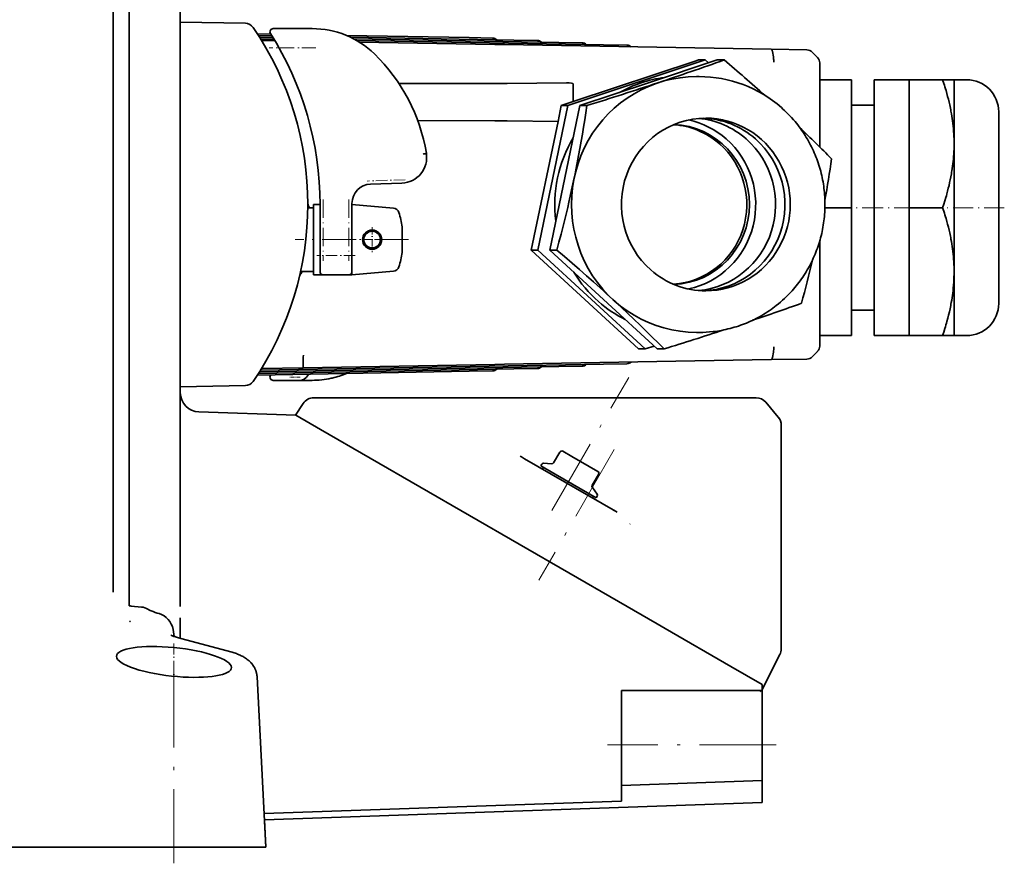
# Model space of a CAD drawing. Extents: x -672 to 7836, y -4841 to 1047.
# Tile 9 of 80: x 36 to 190, y -3 to 129. Entities that reach past the tile are written whole.
import ezdxf

# ---------------------------------------------------------------- set-up
doc = ezdxf.new("R2010")
doc.units = 0
doc.linetypes.add('DASHDOT', pattern=[18.5, 12, -3, 0.5, -3])

msp = doc.modelspace()

# ---------------------------------------------------------------- linework, layer by layer
at = {"color": 7, "lineweight": 35}
for p, q in [((53, 141.341507), (53, 37.763371)), ((53, 141.341507), (53, 37.763371)), ((53, 141.341507), (53, 37.763371)), ((61, 137), (61, 37.667164)), ((61, 137), (61, 37.667164)), ((61, 137), (61, 37.667164)), ((50.5, 133.831421), (50.5, 40.082726)), ((53, 41.28167), (53, 133.942398)), ((71.17263, 128.822433), (61, 129)), ((71.17263, 128.822433), (61, 129)), ((71.17263, 128.822433), (61, 129)), ((81.608231, 128), (75.526108, 128)), ((81.608231, 128), (75.526108, 128)), ((81.608231, 128), (75.526108, 128)), ((75.171326, 127.125389), (73.055557, 127.162323)), ((75.171326, 127.125389), (73.055557, 127.162323)), ((75.171326, 127.125389), (73.055557, 127.162323)), ((73.218437, 126.909477), (75.329224, 126.872635)), ((73.218437, 126.909477), (75.329224, 126.872635)), ((73.218437, 126.909477), (75.329224, 126.872635)), ((75.485085, 126.619919), (73.379112, 126.656677)), ((75.485085, 126.619919), (73.379112, 126.656677)), ((75.485085, 126.619919), (73.379112, 126.656677)), ((75.63887, 126.367233), (73.537598, 126.403908)), ((75.63887, 126.367233), (73.537598, 126.403908)), ((75.63887, 126.367233), (73.537598, 126.403908)), ((106.18325, 126.584076), (87.002815, 126.918869)), ((106.18325, 126.584076), (87.002815, 126.918869)), ((106.18325, 126.584076), (87.002815, 126.918869)), ((87.587975, 126.658661), (113.18325, 126.211891)), ((87.587975, 126.658661), (113.18325, 126.211891)), ((87.587975, 126.658661), (113.18325, 126.211891)), ((120.18325, 125.839706), (88.108208, 126.399574)), ((120.18325, 125.839706), (88.108208, 126.399574)), ((120.18325, 125.839706), (88.108208, 126.399574)), ((109.843071, 126.520195), (106.18325, 126.584076)), ((109.843071, 126.520195), (106.18325, 126.584076)), ((109.843071, 126.520195), (106.18325, 126.584076)), ((75.791176, 126.114571), (73.693939, 126.151176)), ((75.791176, 126.114571), (73.693939, 126.151176)), ((75.791176, 126.114571), (73.693939, 126.151176)), ((127.18325, 125.467522), (88.578644, 126.141365)), ((127.18325, 125.467522), (88.578644, 126.141365)), ((127.18325, 125.467522), (88.578644, 126.141365)), ((110.204025, 125.513893), (89.009155, 125.88385)), ((110.204025, 125.513893), (89.009155, 125.88385)), ((110.204025, 125.513893), (89.009155, 125.88385)), ((111.726311, 125.48732), (110.204025, 125.513893)), ((111.726311, 125.48732), (110.204025, 125.513893)), ((111.726311, 125.48732), (110.204025, 125.513893)), ((153.409363, 124.759743), (111.726311, 125.48732)), ((153.409363, 124.759743), (111.726311, 125.48732)), ((153.409363, 124.759743), (111.726311, 125.48732)), ((113.18325, 126.211891), (116.843071, 126.14801)), ((113.18325, 126.211891), (116.843071, 126.14801)), ((113.18325, 126.211891), (116.843071, 126.14801)), ((123.843071, 125.775826), (120.18325, 125.839706)), ((123.843071, 125.775826), (120.18325, 125.839706)), ((123.843071, 125.775826), (120.18325, 125.839706)), ((130.843063, 125.403641), (127.18325, 125.467522)), ((130.843063, 125.403641), (127.18325, 125.467522)), ((130.843063, 125.403641), (127.18325, 125.467522)), ((159.009369, 124.661995), (153.409363, 124.759743)), ((159.009369, 124.661995), (153.409363, 124.759743)), ((159.009369, 124.661995), (153.409363, 124.759743)), ((153.757675, 123.603462), (153.604858, 124.405952)), ((153.757675, 123.603462), (153.604858, 124.405952)), ((153.757675, 123.603462), (153.604858, 124.405952)), ((153.757675, 123.603432), (153.760834, 123.585129)), ((153.757675, 123.603432), (153.760834, 123.585129)), ((153.757675, 123.603432), (153.760834, 123.585129)), ((160.655884, 123.477432), (159.844696, 124.302895)), ((160.655884, 123.477432), (159.844696, 124.302895)), ((160.655884, 123.477432), (159.844696, 124.302895)), ((160.655869, 123.477425), (160.676102, 123.456345)), ((160.655869, 123.477425), (160.676102, 123.456345)), ((160.655869, 123.477425), (160.676102, 123.456345)), ((143.111237, 123.089348), (121.627487, 115.952911)), ((141.706207, 122.967949), (122.465294, 116.57653)), ((144.982437, 123.089348), (134.24057, 119.521133)), ((142.071686, 123.089348), (141.706207, 122.967949)), ((143.111237, 123.089348), (142.071686, 123.089348)), ((143.607437, 122.632599), (143.111237, 123.089348)), ((146.07074, 123.089348), (144.982437, 123.089348)), ((161, 122.628677), (161, 122.636307)), ((161, 122.628677), (161, 122.636307)), ((161, 122.628677), (161, 122.636307)), ((161, 122.628685), (161, 109.48558)), ((161, 122.628685), (161, 109.48558)), ((161, 122.628685), (161, 109.48558)), ((142.156265, 120.5), (141.744751, 120.5)), ((110.213318, 119.403061), (95.21608, 119.389343)), ((110.213318, 119.403061), (95.21608, 119.389343)), ((110.213318, 119.403061), (95.21608, 119.389343)), ((112.117912, 119.414436), (121.386383, 119.517677)), ((112.117912, 119.414436), (121.386383, 119.517677)), ((112.117912, 119.414436), (121.386383, 119.517677)), ((121.386383, 119.517677), (121.440086, 119.518013)), ((121.386383, 119.517677), (121.440086, 119.518013)), ((121.386383, 119.517677), (121.440086, 119.518013)), ((122.465294, 119.318947), (122.465294, 116.57653)), ((122.465294, 119.318947), (122.465294, 116.57653)), ((122.465294, 119.318947), (122.465294, 116.57653)), ((134.24057, 119.521133), (123.498695, 115.952911)), ((166, 120), (161, 120)), ((166, 120), (166, 100)), ((169.5, 120), (169.5, 109.588509)), ((175, 120), (169.5, 120)), ((180.234406, 120), (175, 120)), ((175, 120), (175, 110)), ((182.020721, 120), (180.234406, 120)), ((182.020721, 120), (182.020721, 110)), ((184, 120), (182.020721, 120)), ((121.627487, 115.952911), (116.930901, 93.363556)), ((120.587929, 115.952911), (120.077301, 113.496902)), ((122.465294, 116.57653), (120.587929, 115.952911)), ((121.627487, 115.952911), (120.587929, 115.952911)), ((123.498695, 115.952911), (121.150398, 104.658234)), ((124.58699, 115.952911), (123.498695, 115.952911)), ((169.5, 116), (166, 116)), ((189, 115), (189, 107.191383)), ((110.213318, 113.596939), (98.135742, 113.607986)), ((110.213318, 113.596939), (98.135742, 113.607986)), ((110.213318, 113.596939), (98.135742, 113.607986)), ((112.117912, 113.585564), (120.077301, 113.496902)), ((112.117912, 113.585564), (120.077301, 113.496902)), ((112.117912, 113.585564), (120.077301, 113.496902)), ((120.077301, 113.496902), (115.891342, 93.363556)), ((169.5, 109.588509), (169.5, 80)), ((175, 110), (175, 100)), ((182.020721, 110), (182.017517, 109.591179)), ((182.020721, 110), (182.020721, 109.588509)), ((182.020721, 109.588509), (182.020721, 90.000008)), ((99.479698, 108.500084), (99.482689, 108.481567)), ((99.479698, 108.500084), (99.482689, 108.481567)), ((99.479698, 108.500084), (99.482689, 108.481567)), ((189, 107.191383), (189, 85)), ((95.672195, 103.854111), (90.74501, 103.682045)), ((95.672195, 103.854111), (90.74501, 103.682045)), ((95.672195, 103.854111), (90.74501, 103.682045)), ((121.150398, 104.658234), (118.802101, 93.363556)), ((82.849998, 100.5), (81.849998, 100.5)), ((81.849998, 100.5), (81.849998, 89.5)), ((82.849998, 100.5), (81.849998, 100.5)), ((81.849998, 100.5), (81.849998, 89.5)), ((82.849998, 100.5), (81.849998, 100.5)), ((81.849998, 100.5), (81.849998, 89.5)), ((82.849998, 100.5), (82.849998, 92.5)), ((82.849998, 100.5), (82.849998, 92.5)), ((82.849998, 100.5), (82.849998, 92.5)), ((87.849998, 100.5), (87.849998, 92.5)), ((94.326614, 99.933372), (87.849998, 100.5)), ((87.849998, 100.5), (87.849998, 92.5)), ((94.326614, 99.933372), (87.849998, 100.5)), ((87.849998, 100.5), (87.849998, 92.5)), ((94.326614, 99.933372), (87.849998, 100.5)), ((81.849998, 100), (80.941925, 100)), ((81.849998, 100), (80.941925, 100)), ((81.849998, 100), (80.941925, 100)), ((166, 100), (161.823105, 100)), ((166, 100), (166, 80)), ((175, 100), (175, 90)), ((180.234406, 100), (175, 100)), ((95.706406, 97), (95.706406, 95)), ((95.706406, 97), (95.706406, 95)), ((95.706406, 97), (95.706406, 95)), ((95.706406, 97), (95.706406, 95)), ((95.706406, 97), (95.706406, 95)), ((95.706406, 97), (95.706406, 95)), ((95.706406, 95), (95.706406, 93)), ((95.706406, 95), (95.706406, 93)), ((95.706406, 95), (95.706406, 93)), ((95.706406, 95), (95.706406, 93)), ((95.706406, 95), (95.706406, 93)), ((95.706406, 95), (95.706406, 93)), ((161, 94.753494), (161, 78.371315)), ((161, 94.753494), (161, 78.371315)), ((161, 94.751808), (161, 78.371315)), ((82.849998, 90), (82.849998, 92.5)), ((82.849998, 90), (82.849998, 92.5)), ((82.849998, 90), (82.849998, 92.5)), ((87.849998, 90), (87.849998, 92.5)), ((87.849998, 90), (87.849998, 92.5)), ((87.849998, 90), (87.849998, 92.5)), ((115.891342, 93.363556), (132.678497, 77.910652)), ((116.930901, 93.363556), (115.891342, 93.363556)), ((116.930901, 93.363556), (133.718063, 77.910652)), ((119.890396, 93.363556), (118.802101, 93.363556)), ((118.802101, 93.363556), (127.195686, 85.6371)), ((79.806259, 90), (80.449997, 90)), ((79.806259, 90), (80.449997, 90)), ((79.806259, 90), (80.449997, 90)), ((81.849998, 90), (80.449997, 90)), ((81.849998, 90), (80.449997, 90)), ((81.849998, 90), (80.449997, 90)), ((83.347832, 89.5), (81.849998, 89.5)), ((83.347832, 89.5), (81.849998, 89.5)), ((83.347832, 89.5), (81.849998, 89.5)), ((83.349998, 89.5), (87.349998, 89.5)), ((83.349998, 89.5), (87.349998, 89.5)), ((83.349998, 89.5), (87.349998, 89.5)), ((87.349998, 89.5), (87.849998, 89.5)), ((87.349998, 89.5), (87.849998, 89.5)), ((87.349998, 89.5), (87.849998, 89.5)), ((94.326614, 90.066628), (87.849998, 89.5)), ((94.326614, 90.066628), (87.849998, 89.5)), ((94.326614, 90.066628), (87.849998, 89.5)), ((87.849998, 90), (87.849998, 89.5)), ((87.849998, 90), (87.849998, 89.5)), ((87.849998, 90), (87.849998, 89.5)), ((175, 90), (175, 80)), ((182.020721, 90.000008), (182.020721, 80)), ((127.195686, 85.6371), (135.589264, 77.910652)), ((128.65538, 85.6371), (128.997849, 85.321228)), ((169.5, 84), (166, 84)), ((142.157852, 80.5), (141.746338, 80.5)), ((166, 80), (161, 80)), ((175, 80), (169.5, 80)), ((180.234406, 80), (175, 80)), ((180.234406, 80), (182.020721, 80)), ((184, 80), (182.020721, 80)), ((133.718063, 77.910652), (132.678497, 77.910652)), ((133.718063, 77.910652), (135.093063, 78.367393)), ((136.677551, 77.910652), (135.589264, 77.910652)), ((153.757675, 77.396538), (153.604858, 76.59404)), ((153.757675, 77.396538), (153.604858, 76.59404)), ((153.757675, 77.396538), (153.604858, 76.59404)), ((153.757675, 77.396568), (153.761002, 77.415817)), ((153.757675, 77.396568), (153.761002, 77.415817)), ((153.757675, 77.396568), (153.761002, 77.415817)), ((160.655884, 77.522568), (159.844696, 76.697105)), ((160.655884, 77.522568), (159.844696, 76.697105)), ((160.655884, 77.522568), (159.844696, 76.697105)), ((160.655899, 77.522598), (160.678665, 77.546402)), ((160.655899, 77.522598), (160.678665, 77.546402)), ((160.655899, 77.522598), (160.678665, 77.546402)), ((161, 78.363686), (161, 78.371315)), ((161, 78.363686), (161, 78.371315)), ((161, 78.363686), (161, 78.371315)), ((73.537598, 74.596092), (127.18325, 75.532478)), ((73.537598, 74.596092), (127.18325, 75.532478)), ((73.537598, 74.596092), (127.18325, 75.532478)), ((80.21225, 76.11525), (80.213463, 76.133224)), ((80.21225, 76.11525), (80.213463, 76.133224)), ((80.21225, 76.11525), (80.213463, 76.133224)), ((80.21225, 76.11525), (80.212303, 75.314636)), ((80.21225, 76.11525), (80.212303, 75.314636)), ((80.21225, 76.11525), (80.212303, 75.314636)), ((80.235687, 74.963005), (110.202721, 75.486084)), ((80.235687, 74.963005), (110.202721, 75.486084)), ((80.235687, 74.963005), (110.202721, 75.486084)), ((110.202721, 75.486084), (111.727516, 75.512695)), ((110.202721, 75.486084), (111.727516, 75.512695)), ((110.202721, 75.486084), (111.727516, 75.512695)), ((111.727516, 75.512695), (153.409363, 76.240257)), ((111.727516, 75.512695), (153.409363, 76.240257)), ((111.727516, 75.512695), (153.409363, 76.240257)), ((127.18325, 75.532478), (130.843063, 75.596359)), ((127.18325, 75.532478), (130.843063, 75.596359)), ((127.18325, 75.532478), (130.843063, 75.596359)), ((153.409363, 76.240257), (159.009369, 76.338005)), ((153.409363, 76.240257), (159.009369, 76.338005)), ((153.409363, 76.240257), (159.009369, 76.338005)), ((106.18325, 74.415924), (73.055557, 73.837677)), ((106.18325, 74.415924), (73.055557, 73.837677)), ((106.18325, 74.415924), (73.055557, 73.837677)), ((113.18325, 74.788109), (73.218437, 74.090523)), ((113.18325, 74.788109), (73.218437, 74.090523)), ((113.18325, 74.788109), (73.218437, 74.090523)), ((73.379112, 74.343323), (120.18325, 75.160294)), ((73.379112, 74.343323), (120.18325, 75.160294)), ((73.379112, 74.343323), (120.18325, 75.160294)), ((73.693939, 74.848824), (80.235687, 74.963005)), ((73.693939, 74.848824), (80.235687, 74.963005)), ((73.693939, 74.848824), (80.235687, 74.963005)), ((109.843071, 74.479805), (106.18325, 74.415924)), ((109.843071, 74.479805), (106.18325, 74.415924)), ((109.843071, 74.479805), (106.18325, 74.415924)), ((116.843071, 74.85199), (113.18325, 74.788109)), ((116.843071, 74.85199), (113.18325, 74.788109)), ((116.843071, 74.85199), (113.18325, 74.788109)), ((120.18325, 75.160294), (123.843071, 75.224174)), ((120.18325, 75.160294), (123.843071, 75.224174)), ((120.18325, 75.160294), (123.843071, 75.224174)), ((75.103569, 73.767326), (75.171227, 73.874565)), ((75.103569, 73.767326), (75.171227, 73.874565)), ((75.103569, 73.767326), (75.171227, 73.874565)), ((78.164391, 73), (75.526108, 73)), ((78.164391, 73), (75.526108, 73)), ((78.164391, 73), (75.526108, 73)), ((79.607353, 73), (78.164391, 73)), ((79.607353, 73), (78.164391, 73)), ((79.607353, 73), (78.164391, 73)), ((79.803711, 73), (79.607643, 73)), ((79.803711, 73), (79.607643, 73)), ((79.803711, 73), (79.607643, 73)), ((79.803688, 73), (79.944023, 73)), ((79.803688, 73), (79.944023, 73)), ((79.803688, 73), (79.944023, 73)), ((80.323647, 73), (79.944054, 73)), ((80.323647, 73), (79.944054, 73)), ((80.323647, 73), (79.944054, 73)), ((80.323692, 73), (80.642212, 73)), ((80.323692, 73), (80.642212, 73)), ((80.323692, 73), (80.642212, 73)), ((80.642212, 73), (80.746002, 73)), ((80.642212, 73), (80.746002, 73)), ((80.642212, 73), (80.746002, 73)), ((80.746002, 73), (81.608231, 73)), ((80.746002, 73), (81.608231, 73)), ((80.746002, 73), (81.608231, 73)), ((84.595039, 73.322319), (84.76947, 73.36158)), ((84.595039, 73.322319), (84.76947, 73.36158)), ((84.595039, 73.322319), (84.76947, 73.36158)), ((61, 72), (71.17263, 72.177567)), ((61, 72), (71.17263, 72.177567)), ((61, 72), (71.17263, 72.177567)), ((79.034554, 67.548012), (80.218964, 69.371834)), ((79.034554, 67.548012), (80.218964, 69.371834)), ((79.034554, 67.548012), (80.218964, 69.371834)), ((81.896301, 70.282555), (120.087784, 70.282555)), ((81.896301, 70.282555), (120.087784, 70.282555)), ((81.896301, 70.282555), (120.087784, 70.282555)), ((120.519394, 70.282555), (120.087784, 70.282555)), ((120.519394, 70.282555), (120.087784, 70.282555)), ((120.519394, 70.282555), (120.087784, 70.282555)), ((135.771423, 70.282555), (120.519394, 70.282555)), ((135.771423, 70.282555), (120.519394, 70.282555)), ((135.771423, 70.282555), (120.519394, 70.282555)), ((151.067368, 70.282555), (135.771423, 70.282555)), ((151.067368, 70.282555), (135.771423, 70.282555)), ((151.067368, 70.282555), (135.771423, 70.282555)), ((152.599472, 69.56813), (154.532089, 67.264923)), ((152.599472, 69.56813), (154.532089, 67.264923)), ((152.599472, 69.56813), (154.532089, 67.264923)), ((63.895302, 68.076683), (79.072342, 67.546692)), ((63.895302, 68.076683), (79.072342, 67.546692)), ((63.895302, 68.076683), (79.072342, 67.546692)), ((79.072342, 67.546692), (82.938965, 65.314293)), ((79.072342, 67.546692), (82.938965, 65.314293)), ((79.072342, 67.546692), (82.938965, 65.314293)), ((82.938965, 65.314293), (129.535309, 38.411884)), ((82.938965, 65.314293), (129.535309, 38.411884)), ((82.938965, 65.314293), (129.535309, 38.411884)), ((155, 55.649574), (155, 65.979317)), ((155, 55.649574), (155, 65.979317)), ((155, 55.649574), (155, 65.979317)), ((120.345184, 61.788868), (119.365471, 60.091965)), ((120.345184, 61.788868), (119.365471, 60.091965)), ((120.345184, 61.788868), (119.365471, 60.091965)), ((120.823288, 61.916977), (122.243408, 61.097073)), ((120.823288, 61.916977), (122.243408, 61.097073)), ((120.823288, 61.916977), (122.243408, 61.097073)), ((114.359276, 61.030178), (114.177826, 61.134937)), ((114.359276, 61.030178), (114.177826, 61.134937)), ((114.359276, 61.030178), (114.177826, 61.134937)), ((114.834915, 60.755566), (114.359268, 61.030182)), ((114.834915, 60.755566), (114.359268, 61.030182)), ((114.834915, 60.755566), (114.359268, 61.030182)), ((129.068634, 52.537724), (114.8349, 60.755573)), ((129.068634, 52.537724), (114.8349, 60.755573)), ((129.068634, 52.537724), (114.8349, 60.755573)), ((122.243408, 61.097073), (126.279251, 58.766979)), ((122.243408, 61.097073), (126.279251, 58.766979)), ((122.243408, 61.097073), (126.279251, 58.766979)), ((117.525581, 59.905182), (117.37114, 59.637684)), ((117.525581, 59.905182), (117.37114, 59.637684)), ((117.525581, 59.905182), (117.37114, 59.637684)), ((117.37114, 59.637684), (119.625298, 58.336246)), ((117.37114, 59.637684), (119.625298, 58.336246)), ((117.37114, 59.637684), (119.625298, 58.336246)), ((117.804153, 59.387684), (117.65416, 59.127876)), ((117.804153, 59.387684), (117.65416, 59.127876)), ((117.804153, 59.387684), (117.65416, 59.127876)), ((119.079521, 59.943104), (117.811539, 60.054039)), ((119.079521, 59.943104), (117.811539, 60.054039)), ((119.079521, 59.943104), (117.811539, 60.054039)), ((119.625298, 58.336246), (126.031395, 54.637684)), ((119.625298, 58.336246), (126.031395, 54.637684)), ((119.625298, 58.336246), (126.031395, 54.637684)), ((126.407356, 58.288868), (125.42765, 56.591965)), ((126.407356, 58.288868), (125.42765, 56.591965)), ((126.407356, 58.288868), (125.42765, 56.591965)), ((125.441711, 56.26989), (126.171776, 55.227253)), ((125.441711, 56.26989), (126.171776, 55.227253)), ((125.441711, 56.26989), (126.171776, 55.227253)), ((155, 55.64957), (155, 54.821552)), ((155, 55.64957), (155, 54.821552)), ((155, 55.64957), (155, 54.821552)), ((125.598381, 54.887684), (125.448387, 54.627876)), ((125.598381, 54.887684), (125.448387, 54.627876)), ((125.598381, 54.887684), (125.448387, 54.627876)), ((126.185837, 54.905182), (126.031395, 54.637684)), ((126.185837, 54.905182), (126.031395, 54.637684)), ((126.185837, 54.905182), (126.031395, 54.637684)), ((155, 54.821514), (155, 31.047188)), ((155, 54.821514), (155, 31.047188)), ((155, 54.821514), (155, 31.047188)), ((128.839783, 52.669849), (128.605835, 52.80492)), ((128.839783, 52.669849), (128.605835, 52.80492)), ((128.839783, 52.669849), (128.605835, 52.80492)), ((129.068634, 52.537724), (129.323334, 52.390675)), ((129.068634, 52.537724), (129.323334, 52.390675)), ((129.068634, 52.537724), (129.323334, 52.390675)), ((131.281189, 50.529232), (131.374283, 50.546932)), ((131.281189, 50.529232), (131.374283, 50.546932)), ((131.281189, 50.529232), (131.374283, 50.546932)), ((50.5, 39.908936), (50.5, 40.082726)), ((53, 37.763371), (53, 41.281666)), ((54.917862, 37.557606), (53.294289, 37.714222)), ((135.560333, 34.933338), (129.535309, 38.411884)), ((135.560333, 34.933338), (129.535309, 38.411884)), ((135.560333, 34.933338), (129.535309, 38.411884)), ((61, 35.849827), (61, 32.653854)), ((61, 35.849827), (61, 32.653854)), ((61, 35.849827), (61, 32.653854)), ((60.04697, 32.960491), (59.858269, 34.055595)), ((136.856262, 34.185131), (135.560303, 34.93335)), ((136.856262, 34.185131), (135.560303, 34.93335)), ((136.856262, 34.185131), (135.560303, 34.93335)), ((147.116318, 28.261486), (136.856262, 34.185123)), ((147.116318, 28.261486), (136.856262, 34.185123)), ((147.116318, 28.261486), (136.856262, 34.185123)), ((69.102402, 30.488436), (61.082607, 32.631565)), ((152, 24.679169), (154.782013, 30.139175)), ((152, 24.679169), (154.782013, 30.139175)), ((152, 24.679169), (154.782013, 30.139175)), ((147.115814, 28.261772), (152, 25.441887)), ((147.115814, 28.261772), (152, 25.441887)), ((147.115814, 28.261772), (152, 25.441887)), ((73.004417, 26.651674), (74.401169, 0)), ((152, 25.441887), (152, 24.5)), ((152, 25.441887), (152, 24.5)), ((152, 25.441887), (152, 24.5)), ((130, 24.5), (130, 14.714188)), ((130, 24.5), (152, 24.5)), ((130, 24.5), (130, 14.714188)), ((130, 24.5), (152, 24.5)), ((130, 24.5), (130, 14.714188)), ((130, 24.5), (152, 24.5)), ((151.845673, 24.376287), (151.631393, 24.5)), ((151.845673, 24.376287), (151.631393, 24.5)), ((151.845673, 24.376287), (151.631393, 24.5)), ((151.845673, 24.376287), (151.908707, 24.5)), ((151.845673, 24.376287), (151.908707, 24.5)), ((151.845673, 24.376287), (151.908707, 24.5)), ((152, 24.5), (152, 16)), ((152, 24.5), (152, 16)), ((152, 24.5), (152, 16)), ((152, 16), (152, 10.421061)), ((152, 16), (152, 10.421061)), ((152, 16), (152, 10.421061)), ((130, 14.714188), (130, 7.231743)), ((130, 14.714188), (130, 7.231743)), ((130, 14.714188), (130, 7.231743)), ((130, 9.643494), (152, 10.421065)), ((130, 9.643494), (152, 10.421065)), ((130, 9.643494), (152, 10.421065)), ((152, 10.421061), (152, 9.136433)), ((152, 10.421061), (152, 9.136433)), ((152, 10.421061), (152, 9.136433)), ((152, 7.000002), (152, 9.136433)), ((152, 7.000002), (152, 9.136433)), ((152, 7.000002), (152, 9.136433)), ((130, 7.231743), (74.12439, 5.28052)), ((130, 7.231743), (74.12439, 5.28052)), ((130, 7.231743), (74.12439, 5.28052)), ((152, 7), (74.176689, 4.28235)), ((152, 7), (74.176689, 4.28235)), ((152, 7), (74.176689, 4.28235)), ((74.176743, 4.282279), (74.401169, 0)), ((59.213985, 0), (32.773529, 0)), ((74.185486, 0), (59.213985, 0)), ((74.187485, 0), (74.185486, 0)), ((74.187485, 0), (74.395271, 0)), ((74.401169, 0), (74.395271, 0))]:
    msp.add_line(p, q, dxfattribs=at)
at = {"color": 7, "linetype": 'DASHDOT', "lineweight": 13, "ltscale": 0.182464}
msp.add_line((82.216446, 125), (74.917892, 125), dxfattribs=at)
at = {"color": 7, "linetype": 'DASHDOT', "lineweight": 13, "ltscale": 0.148952}
msp.add_line((96.168381, 104.371742), (90.213928, 104.163803), dxfattribs=at)
at = {"color": 7, "linetype": 'DASHDOT', "lineweight": 13, "ltscale": 0.240015}
for p, q in [((83.349998, 101.300049), (83.349998, 91.699448)), ((87.349998, 101.300049), (87.349998, 91.699448))]:
    msp.add_line(p, q, dxfattribs=at)
at = {"color": 7, "linetype": 'DASHDOT', "lineweight": 13, "ltscale": 0.270015}
msp.add_line((175.900055, 100), (165.099457, 100), dxfattribs=at)
at = {"color": 7, "linetype": 'DASHDOT', "lineweight": 13, "ltscale": 0.262983}
msp.add_line((189.876617, 100), (179.357285, 100), dxfattribs=at)
at = {"color": 7, "linetype": 'DASHDOT', "lineweight": 13, "ltscale": 0.0975}
for p, q in [((91, 96.949997), (91, 93.050003)), ((92.949997, 95), (89.050003, 95))]:
    msp.add_line(p, q, dxfattribs=at)
at = {"color": 7, "linetype": 'DASHDOT', "lineweight": 13, "ltscale": 0.442275}
msp.add_line((96.66674, 95), (78.975754, 95), dxfattribs=at)
at = {"color": 7, "linetype": 'DASHDOT', "lineweight": 13, "ltscale": 0.013251}
msp.add_line((79.591011, 95), (80.121071, 95), dxfattribs=at)
at = {"color": 7, "linetype": 'DASHDOT', "lineweight": 13, "ltscale": 0.150015}
msp.add_line((88.350052, 92.5), (82.349434, 92.5), dxfattribs=at)
at = {"color": 7, "linetype": 'DASHDOT', "lineweight": 13, "ltscale": 0.043304}
msp.add_line((79.751701, 73.5), (78.019547, 73.5), dxfattribs=at)
at = {"color": 7, "linetype": 'DASHDOT', "lineweight": 13}
for p, q in [((119.096794, 52.626598), (131.132217, 73.472565)), ((128.870041, 62.183884), (117.083153, 41.76841)), ((60, 27.576504), (60, -2.5075)), ((154.200043, 16), (127.799454, 16))]:
    msp.add_line(p, q, dxfattribs=at)
at = {"color": 7, "linetype": 'DASHDOT', "lineweight": 13, "ltscale": 0.144693}
msp.add_line((60, 31.872568), (60, 26.084864), dxfattribs=at)
at = {"color": 7, "lineweight": 35}
for points in [[(153.604858, 124.405952), (153.595261, 124.448593), (153.572968, 124.528305), (153.546158, 124.604736), (153.531525, 124.638199), (153.516266, 124.668053), (153.490952, 124.707268), (153.477814, 124.722977), (153.464432, 124.735977), (153.446259, 124.748962), (153.427872, 124.756889), (153.409363, 124.759743)], [(153.604858, 124.405952), (153.595261, 124.448593), (153.572968, 124.528305), (153.546158, 124.604736), (153.531525, 124.638199), (153.516266, 124.668053), (153.490952, 124.707268), (153.477814, 124.722977), (153.464432, 124.735977), (153.446259, 124.748962), (153.427872, 124.756889), (153.409363, 124.759743)], [(153.604858, 124.405952), (153.595261, 124.448593), (153.572968, 124.528305), (153.546158, 124.604736), (153.531525, 124.638199), (153.516266, 124.668053), (153.490952, 124.707268), (153.477814, 124.722977), (153.464432, 124.735977), (153.446259, 124.748962), (153.427872, 124.756889), (153.409363, 124.759743)], [(153.760834, 123.585129), (153.77739, 123.473724), (153.79068, 123.354172), (153.800522, 123.228416), (153.805664, 123.131111), (153.80896, 123.031929), (153.810593, 122.894936), (153.809113, 122.756691)], [(153.760834, 123.585129), (153.77739, 123.473724), (153.79068, 123.354172), (153.800522, 123.228416), (153.805664, 123.131111), (153.80896, 123.031929), (153.810593, 122.894936), (153.809113, 122.756691)], [(153.760834, 123.585129), (153.77739, 123.473724), (153.79068, 123.354172), (153.800522, 123.228416), (153.805664, 123.131111), (153.80896, 123.031929), (153.810593, 122.894936), (153.809113, 122.756691)], [(180.234406, 120), (180.418625, 119.435165), (180.508057, 119.151436), (180.595306, 118.867836), (180.679443, 118.587349), (180.761368, 118.30703), (180.888351, 117.856529), (181.009308, 117.40654), (181.124054, 116.9571), (181.232468, 116.508263), (181.334366, 116.060059), (181.388687, 115.808632), (181.440903, 115.557419), (181.490067, 115.311035), (181.537155, 115.064865), (181.604462, 114.692551), (181.66687, 114.320709), (181.724365, 113.949333), (181.776871, 113.5784), (181.829315, 113.16674), (181.875504, 112.755554), (181.91539, 112.344803), (181.948929, 111.934433), (181.976089, 111.524384), (181.996841, 111.114586), (182.010101, 110.742966), (182.018066, 110.37146), (182.020721, 110)], [(124.58699, 115.952911), (124.420822, 114.836815), (124.249504, 113.722679), (124.0728, 112.611183), (123.890465, 111.502876), (123.698929, 110.378838), (123.501083, 109.258636), (123.296646, 108.142036), (123.085335, 107.028465), (122.866859, 105.917122), (122.7397, 105.287582), (122.610092, 104.658241)], [(142.157852, 80.5), (142.702164, 80.507675), (143.246063, 80.530663), (143.789108, 80.568939), (144.330887, 80.622475), (144.666183, 80.66333), (145.000717, 80.710037), (145.334412, 80.762573), (145.667145, 80.820915), (145.998871, 80.885056), (146.329407, 80.954971), (146.658737, 81.030647), (146.986694, 81.112045), (147.313141, 81.19912), (147.638016, 81.29187), (147.961304, 81.390274), (148.282822, 81.494278), (148.602524, 81.603874), (148.920258, 81.719002), (149.236038, 81.839661), (149.549667, 81.965782), (149.861038, 82.097305), (150.170059, 82.234207), (150.476761, 82.37648), (150.78096, 82.52404), (151.082581, 82.676865), (151.381516, 82.834877), (151.677765, 82.998085), (151.971146, 83.166389), (152.261551, 83.339706), (152.54892, 83.518013), (152.833267, 83.701302), (153.11441, 83.889465), (153.392319, 84.082466), (153.666855, 84.280212), (153.938049, 84.482727), (154.205719, 84.689865), (154.539536, 84.958733), (154.867493, 85.23484), (155.189423, 85.518028), (155.505203, 85.808197), (155.862991, 86.152733), (156.212143, 86.506218), (156.444992, 86.752113), (156.673615, 87.001945), (156.898041, 87.25573), (157.118118, 87.513298), (157.333801, 87.77462), (157.545029, 88.039566), (157.751801, 88.308167), (157.953964, 88.580238), (158.151459, 88.855644), (158.344269, 89.134361), (158.532379, 89.416405), (158.715698, 89.701591), (158.894196, 89.989883), (159.067795, 90.281158), (159.236496, 90.575417), (159.400223, 90.872482), (159.558868, 91.172218), (159.712463, 91.474594), (159.860962, 91.779602), (160.004318, 92.087067), (160.142502, 92.39695), (160.275436, 92.709106), (160.403152, 93.023544), (160.525574, 93.34008), (160.642639, 93.658592), (160.754333, 93.979027), (160.860672, 94.301361), (160.961594, 94.625443), (161.057068, 94.951202), (161.147079, 95.278519), (161.231598, 95.607346), (161.310608, 95.937538), (161.384079, 96.268997), (161.451981, 96.601646), (161.514328, 96.93541), (161.571075, 97.27018), (161.622238, 97.605873), (161.66777, 97.942383), (161.707672, 98.279625), (161.741943, 98.617485), (161.770554, 98.955872), (161.793518, 99.294685), (161.810822, 99.63385), (161.822449, 99.973259), (161.828415, 100.312813), (161.828705, 100.65242), (161.823318, 100.991989), (161.812271, 101.331413), (161.795547, 101.670609), (161.773163, 102.009483), (161.745132, 102.347916), (161.711441, 102.685837), (161.672119, 103.023125), (161.627151, 103.359711), (161.576584, 103.695473), (161.520401, 104.030342), (161.458618, 104.364227), (161.391281, 104.697037), (161.318375, 105.028633), (161.239929, 105.358963), (161.155975, 105.687889), (161.066528, 106.015366), (160.971619, 106.341248), (160.871262, 106.665489), (160.765488, 106.988014), (160.654297, 107.308723), (160.537781, 107.627464), (160.415909, 107.944206), (160.288757, 108.258797), (160.156342, 108.571213), (160.018723, 108.881271), (159.875916, 109.188965), (159.727921, 109.494255), (159.574799, 109.797012), (159.416641, 110.097046), (159.253448, 110.394371), (159.085297, 110.68885), (158.912186, 110.980446), (158.734238, 111.268982), (158.551422, 111.554459), (158.36377, 111.836861), (158.171371, 112.116035), (157.974335, 112.391815), (157.772644, 112.664215), (157.566406, 112.933098), (157.355621, 113.198441), (157.140442, 113.460068), (156.920837, 113.717995), (156.581009, 114.100296), (156.231537, 114.473618), (155.87262, 114.837761), (155.504532, 115.192429), (155.260651, 115.417625), (155.013, 115.638702)], [(182.017517, 109.591179), (182.00824, 109.194061), (181.992905, 108.796814), (181.971527, 108.399361), (181.944122, 108.001656), (181.910736, 107.603638), (181.871384, 107.205254), (181.830887, 106.846352), (181.785629, 106.487083), (181.735626, 106.127426), (181.680939, 105.767357), (181.641907, 105.527077), (181.600815, 105.286598), (181.512527, 104.805046), (181.424576, 104.362907), (181.330002, 103.920113), (181.228928, 103.476692), (181.121521, 103.032661), (181.007889, 102.588051), (180.888199, 102.142891), (180.813538, 101.875542), (180.736786, 101.608032), (180.577133, 101.072525), (180.409576, 100.536476), (180.234406, 100)], [(98.994232, 108.368484), (99.094193, 108.392677), (99.192169, 108.414558), (99.28463, 108.433121), (99.389473, 108.450439), (99.456322, 108.457497), (99.476929, 108.458641), (99.48188, 108.459518), (99.483902, 108.460953), (99.484741, 108.463676), (99.484634, 108.467834), (99.482689, 108.481567)], [(98.994232, 108.368484), (99.094193, 108.392677), (99.192169, 108.414558), (99.28463, 108.433121), (99.389473, 108.450439), (99.456322, 108.457497), (99.476929, 108.458641), (99.48188, 108.459518), (99.483902, 108.460953), (99.484741, 108.463676), (99.484634, 108.467834), (99.482689, 108.481567)], [(98.994232, 108.368484), (99.094193, 108.392677), (99.192169, 108.414558), (99.28463, 108.433121), (99.389473, 108.450439), (99.456322, 108.457497), (99.476929, 108.458641), (99.48188, 108.459518), (99.483902, 108.460953), (99.484741, 108.463676), (99.484634, 108.467834), (99.482689, 108.481567)], [(122.610092, 104.658241), (122.41098, 103.714005), (122.206139, 102.769066), (121.995483, 101.822807), (121.778954, 100.874664), (121.584717, 100.043388), (121.386009, 99.210144), (121.182907, 98.37484), (121.027748, 97.746979), (120.870216, 97.11795), (120.548332, 95.856598), (120.223122, 94.611328), (119.890396, 93.363556)], [(81.198761, 100.000572), (81.153152, 100.094864), (81.111435, 100.185066), (81.062256, 100.298759), (81.02095, 100.404633), (80.988014, 100.502365), (80.963928, 100.591667), (80.954872, 100.635605), (80.948486, 100.677048), (80.945107, 100.71151), (80.943871, 100.744003)], [(81.198761, 100.000572), (81.153152, 100.094864), (81.111435, 100.185066), (81.062256, 100.298759), (81.02095, 100.404633), (80.988014, 100.502365), (80.963928, 100.591667), (80.954872, 100.635605), (80.948486, 100.677048), (80.945107, 100.71151), (80.943871, 100.744003)], [(81.198761, 100.000572), (81.153152, 100.094864), (81.111435, 100.185066), (81.062256, 100.298759), (81.02095, 100.404633), (80.988014, 100.502365), (80.963928, 100.591667), (80.954872, 100.635605), (80.948486, 100.677048), (80.945107, 100.71151), (80.943871, 100.744003)], [(180.234406, 100), (180.418625, 99.435165), (180.508057, 99.151436), (180.595306, 98.867836), (180.679443, 98.587349), (180.761368, 98.30703), (180.888351, 97.856529), (181.009308, 97.40654), (181.124054, 96.9571), (181.232468, 96.508263), (181.334366, 96.060059), (181.388687, 95.808632), (181.440903, 95.557419), (181.490067, 95.311035), (181.537155, 95.064865), (181.604462, 94.692551), (181.66687, 94.320709), (181.724365, 93.949333), (181.776871, 93.5784), (181.829315, 93.16674), (181.875504, 92.755554), (181.91539, 92.344803), (181.948929, 91.934433), (181.976089, 91.524384), (181.996841, 91.114586), (182.010101, 90.742973), (182.018066, 90.37146), (182.020721, 90.000008)], [(119.890396, 93.363556), (121.082626, 92.345833), (122.261841, 91.33078), (123.426117, 90.319382), (124.521423, 89.358627), (125.60112, 88.401932), (126.665344, 87.448807), (127.191879, 86.973289), (127.714867, 86.498283), (128.65538, 85.6371)], [(79.635178, 89.248459), (79.653229, 89.308998), (79.680542, 89.376884), (79.716919, 89.451988), (79.74987, 89.512726), (79.78743, 89.576958), (79.829376, 89.644501), (79.875572, 89.715317), (79.969879, 89.852295), (80.076904, 89.999969)], [(79.635178, 89.248459), (79.653229, 89.308998), (79.680542, 89.376884), (79.716919, 89.451988), (79.74987, 89.512726), (79.78743, 89.576958), (79.829376, 89.644501), (79.875572, 89.715317), (79.969879, 89.852295), (80.076904, 89.999969)], [(79.635178, 89.248459), (79.653229, 89.308998), (79.680542, 89.376884), (79.716919, 89.451988), (79.74987, 89.512726), (79.78743, 89.576958), (79.829376, 89.644501), (79.875572, 89.715317), (79.969879, 89.852295), (80.076904, 89.999969)], [(182.020721, 90.000008), (182.017365, 89.582047), (182.007278, 89.164001), (181.990494, 88.745804), (181.96701, 88.327385), (181.936859, 87.908661), (181.90007, 87.489586), (181.856689, 87.070099), (181.806747, 86.650131), (181.757736, 86.282341), (181.703796, 85.914139), (181.644974, 85.545502), (181.581314, 85.176414), (181.536713, 84.932709), (181.490036, 84.688805), (181.440277, 84.439468), (181.388382, 84.189919), (181.279572, 83.695435), (181.16275, 83.200134), (181.038116, 82.704063), (180.905869, 82.207268), (180.829956, 81.933731), (180.751846, 81.660019), (180.670502, 81.382454), (180.58696, 81.104736), (180.414719, 80.552582), (180.234406, 80)], [(128.997849, 85.321228), (129.988647, 84.400383), (130.970123, 83.477753), (131.943588, 82.552277), (132.910141, 81.623245), (133.86087, 80.69973), (134.805679, 79.772758), (135.744629, 78.842812), (136.677551, 77.910652)], [(80.213463, 76.133224), (80.221771, 76.260353), (80.238724, 76.605484), (80.252197, 76.945168)], [(80.213463, 76.133224), (80.221771, 76.260353), (80.238724, 76.605484), (80.252197, 76.945168)], [(80.213463, 76.133224), (80.221771, 76.260353), (80.238724, 76.605484), (80.252197, 76.945168)], [(153.604797, 76.593658), (153.595078, 76.550621), (153.572662, 76.470627), (153.545898, 76.394585), (153.531326, 76.361366), (153.516159, 76.331741), (153.491028, 76.292831), (153.477966, 76.277184), (153.464615, 76.264206), (153.446472, 76.251167), (153.428024, 76.243156), (153.409363, 76.240257)], [(153.604797, 76.593658), (153.595078, 76.550621), (153.572662, 76.470627), (153.545898, 76.394585), (153.531326, 76.361366), (153.516159, 76.331741), (153.491028, 76.292831), (153.477966, 76.277184), (153.464615, 76.264206), (153.446472, 76.251167), (153.428024, 76.243156), (153.409363, 76.240257)], [(153.604797, 76.593658), (153.595078, 76.550621), (153.572662, 76.470627), (153.545898, 76.394585), (153.531326, 76.361366), (153.516159, 76.331741), (153.491028, 76.292831), (153.477966, 76.277184), (153.464615, 76.264206), (153.446472, 76.251167), (153.428024, 76.243156), (153.409363, 76.240257)], [(80.212303, 75.314636), (80.21357, 75.271912), (80.217499, 75.192551), (80.225021, 75.053284), (80.230171, 74.991241), (80.232536, 74.973152), (80.23468, 74.964119), (80.23513, 74.963348), (80.235352, 74.963127), (80.235687, 74.963005)], [(80.212303, 75.314636), (80.21357, 75.271912), (80.217499, 75.192551), (80.225021, 75.053284), (80.230171, 74.991241), (80.232536, 74.973152), (80.23468, 74.964119), (80.23513, 74.963348), (80.235352, 74.963127), (80.235687, 74.963005)], [(80.212303, 75.314636), (80.21357, 75.271912), (80.217499, 75.192551), (80.225021, 75.053284), (80.230171, 74.991241), (80.232536, 74.973152), (80.23468, 74.964119), (80.23513, 74.963348), (80.235352, 74.963127), (80.235687, 74.963005)], [(61.082607, 32.631565), (60.900036, 32.68166), (60.725952, 32.732021), (60.560818, 32.78241), (60.405174, 32.832531), (60.25959, 32.882046), (60.124664, 32.930565), (60.001015, 32.977642), (59.890327, 33.022324), (59.753353, 33.081821), (59.644466, 33.13364), (59.566212, 33.174686), (59.511192, 33.207272)], [(73.004417, 26.651674), (72.997055, 26.758932), (72.986252, 26.865887), (72.972198, 26.971254), (72.954811, 27.076126), (72.934601, 27.178116), (72.91127, 27.279432), (72.885292, 27.378338), (72.856346, 27.476416), (72.825249, 27.571327), (72.791405, 27.665293), (72.755859, 27.755751), (72.717789, 27.845175), (72.678497, 27.930859), (72.636917, 28.015453), (72.594559, 28.096186), (72.550148, 28.175802), (72.505486, 28.251362), (72.459, 28.325811), (72.364441, 28.466017), (72.267494, 28.596748), (72.169022, 28.71847), (72.099503, 28.798676), (72.027847, 28.876987), (71.957993, 28.949505), (71.886375, 29.020287), (71.816673, 29.086029), (71.745522, 29.1502), (71.605728, 29.268499), (71.467285, 29.376703), (71.33007, 29.476309), (71.193962, 29.568521), (71.058708, 29.654385), (70.949471, 29.719971), (70.804924, 29.802101), (70.660461, 29.879404), (70.515762, 29.95253), (70.370522, 30.02202), (70.22448, 30.088308), (70.077408, 30.151762), (69.929115, 30.212677), (69.779434, 30.271288)]]:
    msp.add_lwpolyline(points, dxfattribs=at)
for radius in [1.5, 1.5, 1.5, 1.3, 1.3, 1.3]:
    msp.add_circle((91, 95), radius, dxfattribs=at)
for centre, radius, start, end in [((71.146454, 127.322662), 1.5, 34.380604, 89.000001), ((71.146454, 127.322662), 1.5, 34.380604, 89.000001), ((71.146454, 127.322662), 1.5, 34.380604, 89.000001), ((31.944483, 100.5), 49, 325.619396, 34.380604), ((31.944483, 100.5), 49, 325.619396, 34.380604), ((31.944483, 100.5), 49, 325.619396, 34.380604), ((75.526108, 127.5), 0.5, 90.000003, 212.320423), ((75.526108, 127.5), 0.5, 90.000003, 212.320423), ((75.526108, 127.5), 0.5, 90.000003, 212.320423), ((81.608231, 114), 14, 45.812019, 90.000003), ((81.608231, 114), 14, 45.812019, 90.000003), ((81.608231, 114), 14, 45.812019, 90.000003), ((32.849998, 100.5), 50, 0, 32.320414), ((32.849998, 100.5), 50, 0, 32.320414), ((32.849998, 100.5), 50, 0, 32.320414), ((109.825615, 125.520348), 1, 47.593677, 89.000001), ((109.825615, 125.520348), 1, 47.593677, 89.000001), ((109.825615, 125.520348), 1, 47.593677, 89.000001), ((116.825615, 125.148163), 1, 47.593677, 89.000001), ((116.825615, 125.148163), 1, 47.593677, 89.000001), ((116.825615, 125.148163), 1, 47.593677, 89.000001), ((123.825615, 124.775978), 1, 47.593677, 89.000001), ((123.825615, 124.775978), 1, 47.593677, 89.000001), ((123.825615, 124.775978), 1, 47.593677, 89.000001), ((130.825623, 124.403793), 1, 47.593677, 89.000001), ((130.825623, 124.403793), 1, 47.593677, 89.000001), ((130.825623, 124.403793), 1, 47.593677, 89.000001), ((71.850029, 103.961205), 28, 9.328969, 45.812019), ((71.850029, 103.961205), 28, 9.328969, 45.812019), ((71.850029, 103.961205), 28, 9.328969, 45.812019), ((158.988434, 123.462173), 1.2, 44.475135, 89.000001), ((158.988434, 123.462173), 1.2, 44.475135, 89.000001), ((158.988434, 123.462173), 1.2, 44.475135, 89.000001), ((159.800003, 122.636314), 1.2, 0, 43.106625), ((159.800003, 122.636314), 1.2, 0, 43.106625), ((159.800003, 122.636314), 1.2, 0, 43.106625), ((-30.330814, 618.806274), 526.167573, 288.393902, 289.588174), ((-61.032688, -121.08477), 320.175576, 48.193852, 49.696081), ((110.054451, 305.712311), 186.309307, 270.048861, 270.63459), ((110.054451, 305.712311), 186.309307, 270.048861, 270.63459), ((110.054451, 305.712311), 186.309307, 270.048861, 270.63459), ((-63.548527, 721.301331), 633.908899, 287.26466, 288.319651), ((184, 115), 5, 360, 90.000003), ((110.054451, -72.712303), 186.309307, 89.36541, 89.951139), ((110.054451, -72.712303), 186.309307, 89.36541, 89.951139), ((110.054451, -72.712303), 186.309307, 89.36541, 89.951139), ((-29.4445, -83.734032), 271.298189, 44.860829, 46.328705), ((95.5326, 107.851669), 4, 272, 9.060307), ((95.5326, 107.851669), 4, 272, 9.060307), ((95.5326, 107.851669), 4, 272, 9.060307), ((-44.902157, 137.871964), 209.948246, 349.939194, 351.719821), ((90.849709, 100.683876), 3, 91.999998, 180.181637), ((90.849709, 100.683876), 3, 91.999998, 180.181637), ((90.849709, 100.683876), 3, 91.999998, 180.181637), ((32.849998, 100.5), 55, 360, 0.181642), ((32.849998, 100.5), 55, 360, 0.181642), ((32.849998, 100.5), 55, 360, 0.181642), ((94.239456, 98.937172), 1, 17.629441, 84.999997), ((94.239456, 98.937172), 1, 17.629441, 84.999997), ((94.239456, 98.937172), 1, 17.629441, 84.999997), ((81.849998, 95), 14, 8.213211, 17.629441), ((81.849998, 95), 14, 8.213211, 17.629441), ((81.849998, 95), 14, 8.213211, 17.629441), ((81.849998, 95), 14.000001, 342.370561, 351.786789), ((81.849998, 95), 14.000001, 342.370561, 351.786789), ((81.849998, 95), 14.000001, 342.370561, 351.786789), ((-54.104549, 142.467697), 219.894798, 344.863051, 346.681407), ((83.350082, 90.000092), 0.500092, 180.010254, 269.990729), ((83.350082, 90.000092), 0.500092, 180.010254, 269.990729), ((83.350082, 90.000092), 0.500092, 180.010254, 269.990729), ((87.349998, 90), 0.5, 269.999997, 360), ((87.349998, 90), 0.5, 269.999997, 360), ((87.349998, 90), 0.5, 269.999997, 360), ((94.239456, 91.062828), 1, 275.000003, 342.370559), ((94.239456, 91.062828), 1, 275.000003, 342.370559), ((94.239456, 91.062828), 1, 275.000003, 342.370559), ((-24.218237, 597.944519), 544.358173, 288.721047, 289.574712), ((184, 85), 5, 269.999997, 0), ((-61.562149, 715.001038), 667.219954, 287.284269, 288.123522), ((149.247345, 78.083908), 4.563699, 351.58042, 2.001258), ((149.247345, 78.083908), 4.563699, 351.58042, 2.001258), ((149.247345, 78.083908), 4.563699, 351.58042, 2.001258), ((159.800003, 78.363686), 1.2, 317.072497, 360), ((159.800003, 78.363686), 1.2, 317.072497, 360), ((159.800003, 78.363686), 1.2, 317.072497, 360), ((123.825615, 76.224022), 1, 270.999999, 312.406323), ((123.825615, 76.224022), 1, 270.999999, 312.406323), ((123.825615, 76.224022), 1, 270.999999, 312.406323), ((130.825623, 76.596207), 1, 270.999999, 312.406323), ((130.825623, 76.596207), 1, 270.999999, 312.406323), ((130.825623, 76.596207), 1, 270.999999, 312.406323), ((158.988434, 77.537827), 1.2, 270.999999, 315.524895), ((158.988434, 77.537827), 1.2, 270.999999, 315.524895), ((158.988434, 77.537827), 1.2, 270.999999, 315.524895), ((32.849998, 100.5), 55, 330.923215, 331.168293), ((32.849998, 100.5), 55, 330.923215, 331.168293), ((32.849998, 100.5), 55, 330.923215, 331.168293), ((81.608231, 87), 14, 283.049163, 292.655837), ((81.608231, 87), 14, 283.049163, 292.655837), ((81.608231, 87), 14, 283.049163, 292.655837), ((109.825615, 75.479652), 1, 270.999999, 312.406323), ((109.825615, 75.479652), 1, 270.999999, 312.406323), ((109.825615, 75.479652), 1, 270.999999, 312.406323), ((116.825615, 75.851837), 1, 270.999999, 312.406323), ((116.825615, 75.851837), 1, 270.999999, 312.406323), ((116.825615, 75.851837), 1, 270.999999, 312.406323), ((71.146454, 73.677338), 1.5, 270.999999, 325.619396), ((71.146454, 73.677338), 1.5, 270.999999, 325.619396), ((71.146454, 73.677338), 1.5, 270.999999, 325.619396), ((75.526108, 73.5), 0.5, 147.679591, 269.999997), ((75.526108, 73.5), 0.5, 147.679591, 269.999997), ((75.526108, 73.5), 0.5, 147.679591, 269.999997), ((79.607353, 74.5), 1.5, 269.999997, 330.923215), ((79.607353, 74.5), 1.5, 269.999997, 330.923215), ((79.607353, 74.5), 1.5, 269.999997, 330.923215), ((81.608231, 87), 14, 269.999997, 282.316905), ((81.608231, 87), 14, 269.999997, 282.316905), ((81.608231, 87), 14, 269.999997, 282.316905), ((64, 71.07486), 3, 179.999995, 268.000002), ((64, 71.07486), 3, 179.999995, 268.000002), ((64, 71.07486), 3, 179.999995, 268.000002), ((81.896301, 68.282555), 2, 90.000003, 147.000001), ((81.896301, 68.282555), 2, 90.000003, 147.000001), ((81.896301, 68.282555), 2, 90.000003, 147.000001), ((151.067383, 68.282555), 2, 40.000012, 90.000043), ((151.067383, 68.282555), 2, 40.000012, 90.000043), ((151.067383, 68.282555), 2, 40.000012, 90.000043), ((153, 65.979355), 2, 0, 40.000002), ((153, 65.979355), 2, 21.122048, 40.000002), ((153, 65.979355), 2, 21.122048, 40.000002), ((153, 65.979355), 2, 21.122048, 40.000002), ((153, 65.979355), 2, 21.122048, 40.000002), ((153, 65.979355), 2, 21.122048, 40.000002), ((153, 65.979355), 2, 21.122048, 40.000002), ((153, 65.979355), 2, 21.122048, 40.000002), ((153, 65.979355), 2, 21.122048, 40.000002), ((153, 65.979355), 2, 0, 40.000002), ((153, 65.979355), 2, 21.122048, 40.000002), ((153, 65.979355), 2, 21.122048, 40.000002), ((153, 65.979355), 2, 21.122048, 40.000002), ((153, 65.979355), 2, 21.122048, 40.000002), ((153, 65.979355), 2, 21.122048, 40.000002), ((153, 65.979355), 2, 21.122048, 40.000002), ((153, 65.979355), 2, 21.122048, 40.000002), ((153, 65.979355), 2, 21.122048, 40.000002), ((153, 65.979355), 2, 0, 40.000002), ((153, 65.979355), 2, 21.122048, 40.000002), ((153, 65.979355), 2, 21.122048, 40.000002), ((153, 65.979355), 2, 21.122048, 40.000002), ((153, 65.979355), 2, 21.122048, 40.000002), ((153, 65.979355), 2, 21.122048, 40.000002), ((153, 65.979355), 2, 21.122048, 40.000002), ((153, 65.979355), 2, 21.122048, 40.000002), ((153, 65.979355), 2, 21.122048, 40.000002), ((153, 65.979347), 2, 0.000001, 17.532995), ((153, 65.979347), 2, 0.000001, 17.532995), ((153, 65.979347), 2, 0.000001, 17.532995), ((153, 65.979347), 2, 0.000001, 17.532995), ((153, 65.979347), 2, 0.000001, 17.532995), ((153, 65.979347), 2, 0.000001, 17.532995), ((153, 65.979347), 2, 0.000001, 17.532995), ((153, 65.979347), 2, 0.000001, 17.532995), ((153, 65.979347), 2, 0.000001, 17.532995), ((153, 65.979347), 2, 0.000001, 17.532995), ((153, 65.979347), 2, 0.000001, 17.532995), ((153, 65.979347), 2, 0.000001, 17.532995), ((153, 65.979347), 2, 0.000001, 17.532995), ((153, 65.979347), 2, 0.000001, 17.532995), ((153, 65.979347), 2, 0.000001, 17.532995), ((153, 65.979347), 2, 0.000001, 17.532995), ((153, 65.979347), 2, 0.000001, 17.532995), ((153, 65.979347), 2, 0.000001, 17.532995), ((153, 65.979347), 2, 0.000001, 17.532995), ((153, 65.979347), 2, 0.000001, 17.532995), ((153, 65.979347), 2, 0.000001, 17.532995), ((153, 65.979347), 2, 0.000001, 17.532995), ((153, 65.979347), 2, 0.000001, 17.532995), ((153, 65.979347), 2, 0.000001, 17.532995), ((120.648293, 61.613869), 0.35, 60.000002, 149.999997), ((120.648293, 61.613869), 0.35, 60.000002, 149.999997), ((120.648293, 61.613869), 0.35, 60.000002, 149.999997), ((119.105667, 60.241962), 0.3, 264.999998, 329.999999), ((119.105667, 60.241962), 0.3, 264.999998, 329.999999), ((119.105667, 60.241962), 0.3, 264.999998, 329.999999), ((117.785393, 59.75518), 0.3, 85.000004, 149.999997), ((117.785393, 59.75518), 0.3, 85.000004, 149.999997), ((117.785393, 59.75518), 0.3, 85.000004, 149.999997), ((126.104248, 58.463871), 0.35, 329.999999, 60.000002), ((126.104248, 58.463871), 0.35, 329.999999, 60.000002), ((126.104248, 58.463871), 0.35, 329.999999, 60.000002), ((125.687454, 56.441963), 0.3, 149.999997, 215.000002), ((125.687454, 56.441963), 0.3, 149.999997, 215.000002), ((125.687454, 56.441963), 0.3, 149.999997, 215.000002), ((125.926025, 55.05518), 0.3, 329.999999, 34.999996), ((125.926025, 55.05518), 0.3, 329.999999, 34.999996), ((125.926025, 55.05518), 0.3, 329.999999, 34.999996), ((53.502094, 39.863922), 2.159722, 256.55684, 264.478514), ((54.647434, 35.089336), 2.483937, 58.832743, 83.747538), ((58.333168, 41.32785), 4.761274, 239.734466, 246.553823), ((60.448341, 46.498962), 10.348422, 247.20155, 254.416641), ((53.432198, 35.865318), 0.63397, 233.669135, 250.495511), ((153, 31.047157), 2, 333.000001, 0), ((153, 31.047157), 2, 333.000001, 0), ((153, 31.047157), 2, 333.000001, 0), ((67.355782, 23.86742), 6.847342, 69.269989, 75.222075)]:
    msp.add_arc(centre, radius, start, end, dxfattribs=at)
for centre, major_axis, ratio, start_param, end_param in [((141.745544, 100.5), (0, 20), 0.978148, 0.000040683, 3.1416333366), ((139.142334, 100.5), (0, 20), 0.978148, 0.1237848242, 0.5044982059), ((142.155853, 100.501419), (-0.036764, -19.998552), 0.9837, 2.4311884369, 3.1434405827), ((121.440033, 119.318001), (1.025264, 0.000978), 0.195072, 6.2829991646, 7.8537436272), ((121.440033, 119.318001), (1.025264, 0.000978), 0.195072, 6.2829991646, 7.8537436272), ((121.440033, 119.318001), (1.025264, 0.000978), 0.195072, 6.2829991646, 7.8537436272), ((143.196625, 100.5), (0, 13.5), 0.978148, 0.000040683, 2.4321531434), ((142.364975, 100.5), (0, 13.5), 0.978148, 5.5737457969, 6.2516914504), ((143.196625, 100.5), (0, 13.5), 0.978148, 3.1416333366, 6.2832259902), ((137.375092, 100.5), (0, -12.5), 0.978148, 2.4321531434, 3.0782369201), ((137.790909, 100.5), (0, 12.5), 0.978148, 3.1744712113, 6.2503105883), ((137.790909, 100.5), (0, 13.5), 0.978148, 5.5737457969, 6.0770120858), ((140.909592, 100.5), (0, 13.5), 0.978148, 5.5737457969, 6.1964768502), ((139.142334, 100.5), (0, 20), 0.978148, 1.0215565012, 1.7011770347), ((137.375092, 100.5), (0, -12.5), 0.978148, 0.0633608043, 2.4321531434), ((137.790909, 100.5), (0, 13.5), 0.978148, 3.3477752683, 5.5737457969), ((140.909592, 100.5), (0, 13.5), 0.978148, 3.2282841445, 5.5737457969), ((142.364975, 100.5), (0, 13.5), 0.978148, 3.1730843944, 5.5737457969), ((139.142334, 100.5), (0, 20), 0.978148, 2.1279954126, 2.4321531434), ((143.196625, 100.5), (0, 13.5), 0.978148, 2.4321531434, 3.1416333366), ((139.142334, 100.5), (0, 20), 0.978148, 2.4321531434, 2.6891685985), ((56.902306, 33.546696), (0.531168, -3.051914), 0.968254, 1.5690252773, 2.7057926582), ((60.000011, 28.978718), (8.997071, -0.925147), 0.247528, 0.0254790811, 3.1670682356), ((59.999989, 28.978712), (8.997072, -0.925142), 0.247528, 3.1670717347, 4.8011537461), ((59.999954, 28.978727), (8.997132, -0.925153), 0.247527, 4.8011572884, 6.3086644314)]:
    msp.add_ellipse(centre, major_axis=major_axis, ratio=ratio, start_param=start_param, end_param=end_param, dxfattribs=at)

doc.saveas('drawing.dxf')
